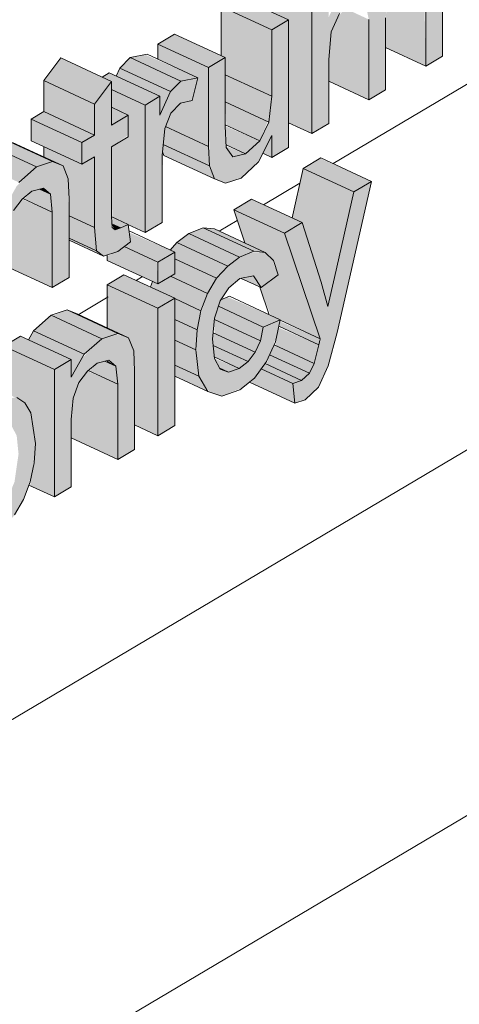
# Model space of a CAD drawing. Header units: centimetres. Extents: x 376 to 4434, y -323 to 48730.
# Tile 28 of 45: x 3746 to 3779, y 47884 to 47957. Entities that reach past the tile are written whole.
import ezdxf

# ---------------------------------------------------------------- set-up
doc = ezdxf.new("R2010")
doc.units = ezdxf.units.CM
doc.layers.add('A-GENM', color=7, linetype='Continuous', lineweight=5)
doc.layers.add('A-WALL-PATT', color=7, linetype='Continuous', lineweight=35)

msp = doc.modelspace()

# ---------------------------------------------------------------- hatches: boundary and pattern name
at = {"layer": 'A-GENM', "true_color": 0x383e42}
for points in [[(3767.622, 47948.669), (3768.87, 47949.409), (3768.87, 47954.161), (3769.068, 47956.205), (3769.727, 47957.612), (3770.597, 47958.452), (3771.163, 47958.659), (3771.544, 47958.497), (3771.833, 47957.115), (3771.833, 47951.166), (3773.08, 47951.906), (3773.08, 47957.225), (3773.202, 47958.52), (3773.675, 47959.729), (3774.12, 47960.381), (3774.795, 47960.943), (3775.508, 47961.115), (3775.927, 47960.704), (3776.043, 47959.434), (3776.043, 47953.664), (3777.291, 47954.404), (3777.291, 47960.863), (3777.148, 47962.182), (3776.719, 47962.912), (3775.927, 47963.044), (3775.088, 47962.72), (3773.859, 47961.525), (3772.885, 47959.55), (3772.198, 47960.516), (3771.544, 47960.512), (3770.948, 47960.264), (3769.627, 47958.851), (3768.87, 47957.28), (3768.87, 47958.831), (3767.622, 47958.091), (3767.622, 47949.568)], [(3776.043, 47953.664), (3775.927, 47959.487), (3774.091, 47960.339), (3773.52, 47959.434), (3773.202, 47958.52), (3773.08, 47957.115), (3773.08, 47955.038), (3775.927, 47953.718)], [(3767.622, 47948.669), (3767.622, 47958.091), (3763.876, 47959.729), (3763.876, 47958.015), (3765.907, 47957.073), (3765.907, 47949.464)], [(3764.659, 47956.333), (3765.907, 47957.073), (3762.161, 47958.81), (3760.913, 47958.07), (3763.876, 47956.696)], [(3764.659, 47951.431), (3764.659, 47956.333), (3760.913, 47958.07), (3760.913, 47954.444), (3761.228, 47954.298), (3761.228, 47953.022), (3764.457, 47951.525)], [(3771.833, 47951.166), (3771.833, 47957.115), (3770.062, 47957.935), (3769.549, 47957.28), (3769.06, 47956.187), (3768.87, 47954.161), (3768.87, 47952.54), (3771.544, 47951.3)], [(3761.234, 47944.999), (3762.408, 47945.375), (3763.769, 47946.758), (3764.659, 47948.53), (3764.659, 47946.911), (3765.907, 47947.651), (3765.907, 47957.073), (3764.659, 47956.333), (3764.659, 47951.431), (3764.457, 47949.524), (3763.682, 47948.062), (3762.727, 47947.168), (3761.797, 47946.966), (3761.294, 47947.832), (3761.228, 47951.431), (3761.228, 47954.298), (3759.981, 47953.558), (3760.054, 47946.281), (3760.426, 47945.321), (3760.913, 47945.126)], [(3759.981, 47953.558), (3761.228, 47954.298), (3757.482, 47956.035), (3756.235, 47955.295), (3757.949, 47954.5)], [(3759.981, 47947.729), (3759.981, 47953.558), (3756.235, 47955.295), (3756.235, 47954.176), (3759.201, 47952.801), (3758.784, 47951.116), (3757.907, 47950.925), (3757.142, 47950.036), (3756.812, 47949.198), (3759.324, 47948.033)], [(3757.949, 47952.553), (3759.201, 47952.801), (3755.303, 47954.508), (3754.203, 47954.29), (3757.169, 47952.914)], [(3751.56, 47950.852), (3752.807, 47952.535), (3749.061, 47954.272), (3747.814, 47952.589), (3751.556, 47950.854)], [(3757.169, 47951.78), (3757.949, 47952.553), (3754.203, 47954.29), (3753.423, 47953.517), (3756.394, 47952.14)], [(3755.303, 47950.783), (3756.394, 47951.43), (3752.648, 47953.167), (3752.12, 47952.854), (3752.807, 47952.52), (3752.807, 47951.94), (3754.055, 47951.361)], [(3756.394, 47950.036), (3757.169, 47951.78), (3753.423, 47953.517), (3753.162, 47952.929), (3756.394, 47951.43), (3756.394, 47950.783)], [(3764.457, 47949.524), (3764.659, 47951.431), (3761.228, 47953.022), (3761.228, 47951.021), (3764.362, 47949.568)], [(3751.56, 47948.563), (3751.556, 47950.854), (3747.814, 47952.589), (3747.814, 47950.299), (3751.556, 47948.564)], [(3752.232, 47939.605), (3753.324, 47939.994), (3754.209, 47940.681), (3754.035, 47941.949), (3753.086, 47941.557), (3752.873, 47941.725), (3752.807, 47943.695), (3752.807, 47947.699), (3754.055, 47948.563), (3754.055, 47950.043), (3752.807, 47949.303), (3752.796, 47952.52), (3751.56, 47950.852), (3751.556, 47948.561), (3750.624, 47948.008), (3750.624, 47946.404), (3751.56, 47946.959), (3751.592, 47941.361), (3751.711, 47939.994)], [(3755.303, 47941.361), (3756.55, 47942.101), (3756.633, 47947.867), (3756.812, 47949.198), (3757.202, 47950.19), (3757.949, 47950.934), (3758.784, 47951.116), (3759.201, 47952.801), (3757.907, 47952.512), (3757.169, 47951.78), (3756.394, 47950.036), (3756.394, 47951.43), (3755.303, 47950.783), (3755.303, 47941.644)], [(3755.303, 47941.361), (3755.303, 47950.783), (3752.807, 47951.94), (3752.807, 47950.621), (3754.055, 47950.043), (3754.055, 47948.439), (3752.807, 47947.699), (3752.873, 47942.506), (3754.211, 47941.867)], [(3763.769, 47948.143), (3764.362, 47949.568), (3761.228, 47951.021), (3761.304, 47949.286), (3762.727, 47948.626)], [(3750.624, 47948.008), (3751.556, 47948.564), (3747.814, 47950.299), (3746.878, 47949.744), (3749.427, 47948.563)], [(3752.807, 47949.303), (3754.055, 47950.043), (3752.807, 47950.621), (3752.807, 47949.568)], [(3750.624, 47946.404), (3750.624, 47948.008), (3746.878, 47949.744), (3746.878, 47948.141), (3750.18, 47946.61)], [(3760.054, 47946.281), (3759.981, 47947.729), (3756.812, 47949.198), (3756.752, 47949.046), (3756.633, 47947.867), (3760.023, 47946.296)], [(3762.727, 47947.168), (3763.769, 47948.143), (3761.228, 47949.224), (3761.304, 47947.828), (3762.236, 47947.396)], [(3764.659, 47946.911), (3764.659, 47948.53), (3763.999, 47947.217), (3764.457, 47947.005)], [(3745.964, 47945.065), (3747.267, 47946.216), (3743.521, 47947.953), (3742.218, 47946.801), (3745.01, 47945.507)], [(3747.267, 47946.216), (3748.441, 47946.611), (3744.695, 47948.345), (3743.521, 47947.953), (3746.878, 47946.396)], [(3760.426, 47945.321), (3759.981, 47946.315), (3756.633, 47947.867), (3756.577, 47947.321), (3756.752, 47947.024), (3760.054, 47945.493)], [(3751.56, 47941.725), (3751.556, 47946.957), (3750.624, 47946.404), (3747.814, 47947.707), (3747.814, 47946.95), (3749.249, 47946.285), (3749.623, 47945.327), (3749.689, 47942.592), (3751.556, 47941.726)], [(3761.797, 47946.966), (3762.727, 47947.168), (3761.299, 47947.729), (3761.304, 47947.633), (3761.648, 47947.168)], [(3743.763, 47934.515), (3745.01, 47935.255), (3745.01, 47940.254), (3745.152, 47941.817), (3745.579, 47942.982), (3746.26, 47943.871), (3746.933, 47944.415), (3747.841, 47944.596), (3748.297, 47944.193), (3748.441, 47942.86), (3748.441, 47937.29), (3749.689, 47938.03), (3749.623, 47945.327), (3749.249, 47946.285), (3748.441, 47946.609), (3747.267, 47946.216), (3745.821, 47944.809), (3745.01, 47943.362), (3745.01, 47944.677), (3743.763, 47943.937), (3743.763, 47939.407)], [(3770.741, 47944.362), (3772.047, 47945.137), (3768.246, 47946.841), (3766.995, 47946.099), (3769.296, 47945.032)], [(3769.296, 47938.03), (3770.741, 47944.362), (3766.995, 47946.099), (3766.16, 47942.438), (3766.911, 47942.09), (3768.02, 47938.622), (3769.068, 47938.136)], [(3766.375, 47928.742), (3767.137, 47928.994), (3768.148, 47930.015), (3768.833, 47931.491), (3769.496, 47933.976), (3772.047, 47945.137), (3770.741, 47944.362), (3768.806, 47935.891), (3767.769, 47939.407), (3766.911, 47942.09), (3765.595, 47941.31), (3768.246, 47933.495), (3767.718, 47931.491), (3767.444, 47930.956), (3766.852, 47930.428), (3766.219, 47930.193), (3766.32, 47929.245)], [(3748.441, 47942.86), (3748.297, 47944.193), (3747.497, 47944.564), (3746.933, 47944.415), (3746.362, 47943.824), (3747.842, 47943.137)], [(3748.297, 47944.193), (3747.789, 47944.642), (3747.497, 47944.564), (3747.814, 47944.418)], [(3748.441, 47937.29), (3748.441, 47942.86), (3746.202, 47943.824), (3745.534, 47942.86), (3745.152, 47941.817), (3745.01, 47939.407), (3745.01, 47938.881)], [(3765.595, 47941.31), (3766.911, 47942.09), (3763.165, 47943.827), (3761.849, 47943.046), (3765.55, 47941.331)], [(3768.246, 47933.495), (3765.595, 47941.31), (3761.849, 47943.046), (3762.684, 47940.584), (3764.183, 47939.89), (3764.787, 47939.301), (3765.127, 47938.226), (3763.836, 47937.189), (3764.59, 47935.231), (3768.148, 47933.54)], [(3751.711, 47939.994), (3751.556, 47941.726), (3749.689, 47942.592), (3749.689, 47940.932), (3751.556, 47940.066)], [(3753.512, 47941.702), (3754.055, 47941.958), (3752.807, 47942.512), (3752.873, 47941.998), (3753.086, 47941.899)], [(3756.238, 47939.167), (3757.486, 47939.907), (3754.127, 47941.361), (3754.211, 47940.666), (3753.753, 47940.319), (3756.162, 47939.203)], [(3761.404, 47938.881), (3762.236, 47939.57), (3758.54, 47941.284), (3757.657, 47940.618), (3760.589, 47939.259)], [(3762.286, 47939.547), (3763.34, 47939.977), (3759.594, 47941.714), (3758.54, 47941.284), (3762.236, 47939.57)], [(3764.183, 47939.89), (3760.437, 47941.626), (3759.594, 47941.714), (3763.34, 47939.977)], [(3752.232, 47939.605), (3751.556, 47940.066), (3749.689, 47940.932), (3749.689, 47940.785), (3751.711, 47939.847)], [(3760.589, 47937.971), (3761.404, 47938.881), (3757.657, 47940.618), (3757.158, 47940.059), (3757.486, 47939.907), (3757.491, 47939.407), (3759.908, 47938.286)], [(3756.238, 47937.564), (3756.162, 47939.203), (3753.753, 47940.319), (3753.086, 47939.894), (3752.492, 47939.605), (3752.492, 47939.3), (3755.845, 47937.746)], [(3760.976, 47929.262), (3762.473, 47929.87), (3763.437, 47930.674), (3764.439, 47932.165), (3765.023, 47933.689), (3765.236, 47934.89), (3764.026, 47934.326), (3763.698, 47933.08), (3763.157, 47932.141), (3762.834, 47931.762), (3762.236, 47931.305), (3761.466, 47931.038), (3760.787, 47931.353), (3760.417, 47932.169), (3760.335, 47933.941), (3760.589, 47935.506), (3761.078, 47936.647), (3761.504, 47937.285), (3762.402, 47937.97), (3763.34, 47938.085), (3763.879, 47937.285), (3765.127, 47938.226), (3764.679, 47939.407), (3764.183, 47939.89), (3763.126, 47939.89), (3762.099, 47939.407), (3761.12, 47938.564), (3760.589, 47937.971), (3759.908, 47936.854), (3759.317, 47935.029), (3759.096, 47933.463), (3759.117, 47932.054), (3759.268, 47930.73), (3760.076, 47929.548)], [(3759.908, 47936.854), (3760.589, 47937.971), (3757.486, 47939.407), (3757.372, 47938.236), (3757.176, 47938.12), (3759.427, 47937.077)], [(3768.806, 47935.891), (3769.296, 47938.03), (3768.02, 47938.622), (3768.317, 47937.693)], [(3756.238, 47935.759), (3757.486, 47936.499), (3753.74, 47938.236), (3752.492, 47937.496), (3755.68, 47936.018)], [(3759.427, 47935.569), (3759.908, 47936.854), (3757.176, 47938.12), (3756.238, 47937.564), (3755.845, 47937.746), (3755.69, 47937.332), (3759.268, 47935.643)], [(3763.879, 47937.285), (3763.301, 47938.143), (3762.447, 47937.949), (3763.789, 47937.327)], [(3756.238, 47926.337), (3756.238, 47935.759), (3752.492, 47937.496), (3752.492, 47934.312), (3754.083, 47933.574), (3754.457, 47932.617), (3754.523, 47929.245), (3754.523, 47927.133), (3755.405, 47926.724)], [(3759.141, 47934.163), (3759.427, 47935.569), (3757.486, 47936.469), (3757.486, 47934.93), (3758.788, 47934.326)], [(3764.035, 47934.371), (3765.283, 47934.91), (3761.404, 47936.589), (3760.849, 47936.299), (3760.721, 47935.907), (3762.236, 47935.205)], [(3752.101, 47933.506), (3753.275, 47933.901), (3749.529, 47935.634), (3748.441, 47935.202), (3750.798, 47934.109)], [(3763.822, 47933.355), (3764.035, 47934.371), (3760.721, 47935.907), (3760.432, 47934.927), (3763.522, 47933.495)], [(3750.798, 47932.354), (3752.101, 47933.506), (3748.355, 47935.242), (3747.052, 47934.091), (3749.844, 47932.796)], [(3759.045, 47932.679), (3759.141, 47934.163), (3757.486, 47934.93), (3757.486, 47933.402)], [(3763.437, 47932.503), (3763.822, 47933.355), (3760.423, 47934.931), (3760.432, 47933.896), (3762.908, 47932.748)], [(3768.148, 47933.048), (3768.148, 47933.54), (3765.256, 47934.785), (3765.283, 47934.377), (3767.807, 47933.207)], [(3749.844, 47930.651), (3750.798, 47932.354), (3747.052, 47934.091), (3746.683, 47933.432), (3749.844, 47931.886), (3749.844, 47931.227)], [(3767.807, 47931.665), (3768.148, 47933.048), (3765.158, 47934.326), (3764.935, 47932.997), (3767.444, 47931.834)], [(3748.597, 47931.227), (3749.844, 47931.967), (3746.098, 47933.703), (3744.851, 47932.963), (3748.573, 47931.238)], [(3748.597, 47921.804), (3749.844, 47922.544), (3749.844, 47927.544), (3750.038, 47929.245), (3750.413, 47930.271), (3751.095, 47931.16), (3751.767, 47931.704), (3752.675, 47931.886), (3753.131, 47931.483), (3753.275, 47929.245), (3753.275, 47924.58), (3754.523, 47925.32), (3754.457, 47932.617), (3754.083, 47933.574), (3753.131, 47933.85), (3752.101, 47933.506), (3750.655, 47932.098), (3749.844, 47930.651), (3749.844, 47931.967), (3748.597, 47931.227), (3748.597, 47929.245)], [(3759.268, 47930.73), (3759.045, 47932.679), (3757.486, 47933.402), (3757.486, 47931.556)], [(3762.908, 47931.82), (3763.437, 47932.503), (3760.335, 47933.941), (3760.336, 47933.012), (3762.669, 47931.93)], [(3748.597, 47921.804), (3748.573, 47931.238), (3744.851, 47932.963), (3744.851, 47929.6), (3746.413, 47928.764), (3746.845, 47928.02), (3747.193, 47925.755), (3747.061, 47924.165), (3746.8, 47922.638), (3748.573, 47921.815)], [(3762.262, 47931.314), (3762.908, 47931.82), (3760.338, 47932.993), (3760.429, 47932.163), (3762.236, 47931.325)], [(3767.444, 47930.956), (3767.807, 47931.665), (3764.831, 47933.045), (3764.507, 47932.318), (3766.852, 47931.231)], [(3753.275, 47930.149), (3753.131, 47931.483), (3752.331, 47931.854), (3751.767, 47931.704), (3751.196, 47931.113), (3753.131, 47930.216)], [(3753.131, 47931.483), (3752.492, 47931.897), (3752.492, 47931.779), (3752.623, 47931.718)], [(3761.466, 47931.038), (3762.236, 47931.325), (3760.429, 47932.04), (3760.872, 47931.314), (3760.995, 47931.257)], [(3766.852, 47930.428), (3767.444, 47930.956), (3764.507, 47932.318), (3764.281, 47931.62), (3766.375, 47930.65)], [(3753.275, 47924.58), (3753.275, 47930.149), (3751.036, 47931.113), (3750.369, 47930.149), (3749.987, 47929.106), (3749.844, 47927.544), (3749.844, 47926.17), (3752.492, 47924.943)], [(3759.938, 47929.592), (3759.268, 47930.73), (3757.486, 47931.556), (3757.486, 47930.73), (3759.268, 47929.903)], [(3766.375, 47928.742), (3766.219, 47930.193), (3763.884, 47931.276), (3763.384, 47930.601), (3763.122, 47930.249), (3765.288, 47929.245)], [(3766.219, 47930.193), (3766.852, 47930.428), (3764.173, 47931.665), (3763.884, 47931.276), (3765.712, 47930.428)]]:
    msp.add_hatch(color=250, dxfattribs=at).paths.add_polyline_path(points)
h = msp.add_hatch(color=250, dxfattribs=at)
h.paths.add_polyline_path([(3752.873, 47941.998), (3752.849, 47942.009), (3752.873, 47941.725)])
h.paths.add_polyline_path([(3753.086, 47941.557), (3753.512, 47941.702), (3752.873, 47941.998), (3752.975, 47941.644)])
h = msp.add_hatch(color=250, dxfattribs=at)
h.paths.add_polyline_path([(3756.238, 47926.337), (3757.486, 47927.077), (3757.457, 47936.482), (3756.238, 47935.759), (3756.238, 47927.077)])
h.paths.add_polyline_path([(3756.238, 47937.564), (3757.486, 47938.304), (3757.486, 47939.907), (3756.238, 47939.167), (3756.238, 47938.236)])
h = msp.add_hatch(color=250, dxfattribs=at)
h.paths.add_polyline_path([(3740.956, 47913.663), (3742.203, 47914.403), (3742.203, 47919.265), (3742.994, 47918.692), (3744.284, 47919.084), (3744.888, 47919.558), (3745.657, 47920.476), (3746.387, 47921.804), (3746.903, 47923.412), (3747.141, 47924.987), (3747.193, 47925.755), (3746.814, 47928.073), (3746.413, 47928.764), (3745.81, 47929.155), (3744.851, 47929.091), (3744.104, 47928.713), (3743.03, 47927.625), (3742.203, 47925.861), (3742.203, 47927.434), (3740.956, 47926.694), (3740.956, 47919.084)])
h.paths.add_polyline_path([(3743.34, 47920.287), (3742.716, 47920.576), (3742.336, 47921.308), (3742.225, 47922.883), (3742.347, 47924.188), (3742.996, 47925.861), (3743.621, 47926.723), (3744.231, 47927.196), (3744.851, 47927.352), (3745.403, 47927.114), (3745.81, 47926.336), (3745.946, 47924.987), (3745.648, 47922.923), (3745.19, 47921.804), (3744.777, 47921.146), (3744.053, 47920.512)])
at = {"layer": 'A-WALL-PATT', "lineweight": 5}
h = msp.add_hatch(dxfattribs=at)
h.set_pattern_fill('FP_19', color=256, style=0, pattern_type=2)
h.set_pattern_definition([(30.677, (-7494.12, 52078.595), (-0.0007, 27.033836), [])])
h.paths.add_polyline_path([(3610.489, 47677.589), (3626.723, 47687.219), (3626.814, 47876.822), (3627.417, 47877.8), (3628.492, 47878.626), (3648.674, 47892.234), (3648.674, 47908.723), (3628.932, 47897.012), (3610.489, 47917.66), (3610.489, 47685.375)])
h.paths.add_polyline_path([(3636.704, 47693.14), (3839.559, 47813.474), (3839.559, 48021.956), (3658.655, 47914.644), (3658.564, 47887.494), (3657.961, 47886.517), (3656.647, 47885.53), (3636.704, 47872.016), (3636.704, 47705.698)])
h.paths.add_polyline_path([(3671.631, 47891.727), (3667.885, 47893.463), (3665.164, 47904.679), (3666.45, 47905.442), (3670.156, 47903.842), (3671.016, 47908.151), (3672.871, 47909.251), (3676.617, 47907.514), (3676.694, 47907.514), (3677.444, 47911.964), (3678.731, 47912.727), (3679.822, 47912.221), (3679.822, 47913.375), (3681.07, 47914.115), (3684.477, 47912.535), (3684.816, 47912.864), (3685.951, 47913.802), (3687.306, 47914.28), (3688.69, 47913.802), (3690.583, 47912.925), (3690.696, 47916.417), (3691.83, 47917.09), (3693.555, 47916.417), (3693.579, 47916.765), (3690.583, 47918.154), (3690.583, 47919.758), (3691.83, 47920.498), (3695.145, 47919.084), (3696.092, 47919.818), (3697.61, 47920.404), (3699.235, 47919.818), (3700.719, 47919.13), (3700.753, 47925.791), (3701.966, 47926.511), (3705.191, 47925.015), (3706.489, 47925.785), (3707.736, 47925.207), (3707.85, 47926.593), (3708.984, 47927.265), (3710.922, 47926.367), (3711.072, 47926.783), (3707.736, 47928.329), (3707.736, 47929.933), (3708.984, 47930.673), (3712.391, 47929.094), (3712.73, 47929.422), (3713.864, 47930.361), (3715.219, 47930.838), (3716.604, 47930.361), (3720.048, 47928.764), (3720.787, 47927.372), (3720.956, 47925.196), (3719.438, 47924.296), (3720.956, 47923.592), (3720.376, 47921.889), (3719.733, 47920.75), (3718.862, 47919.728), (3717.681, 47918.843), (3716.099, 47918.322), (3714.961, 47918.637), (3712.73, 47919.671), (3712.73, 47916.106), (3711.482, 47915.366), (3709.131, 47916.457), (3710.391, 47914.719), (3708.934, 47913.854), (3705.712, 47915.348), (3705.712, 47911.944), (3704.465, 47911.204), (3702.805, 47911.973), (3702.522, 47911.168), (3701.4, 47909.513), (3700.111, 47908.42), (3698.805, 47907.865), (3697.935, 47907.887), (3695.576, 47908.923), (3695.488, 47903.902), (3695.223, 47902.799), (3694.626, 47901.78), (3693.593, 47900.973), (3692.757, 47900.644), (3689.464, 47902.17), (3688.185, 47901.764), (3687.09, 47902.059), (3684.816, 47903.113), (3684.816, 47899.548), (3683.568, 47898.808), (3680.452, 47900.253), (3679.753, 47896.544), (3678.42, 47895.754), (3674.674, 47897.49), (3674.344, 47898.658), (3673.137, 47892.62), (3671.775, 47891.812)])
h.paths.add_polyline_path([(3717.688, 47903.469), (3713.942, 47905.206), (3711.713, 47913.306), (3713.009, 47914.075), (3715.493, 47912.923), (3715.967, 47915.829), (3717.454, 47916.711), (3719.813, 47915.617), (3720.392, 47918.454), (3721.693, 47919.226), (3725.439, 47917.489), (3723.193, 47906.735), (3721.684, 47905.84), (3719.591, 47906.81), (3719.214, 47904.374), (3718.02, 47903.666)])
h.paths.add_polyline_path([(3683.008, 47909.808), (3683.159, 47910.224), (3682.399, 47910.576), (3682.315, 47910.13), (3682.715, 47909.944)])
h.paths.add_polyline_path([(3730.352, 47910.981), (3726.606, 47912.718), (3726.606, 47925.548), (3727.337, 47925.982), (3723.248, 47927.978), (3722.54, 47929.245), (3722.214, 47930.43), (3722.083, 47932.126), (3722.231, 47934.084), (3722.674, 47935.963), (3723.389, 47937.696), (3724.354, 47939.219), (3725.498, 47940.477), (3727.136, 47941.571), (3728.12, 47941.975), (3729.25, 47941.897), (3732.875, 47940.329), (3733.986, 47941.97), (3735.385, 47943.127), (3736.74, 47943.604), (3738.124, 47943.127), (3740.017, 47942.249), (3740.017, 47945.674), (3741.264, 47946.414), (3741.849, 47946.143), (3742.218, 47946.801), (3743.763, 47948.034), (3744.699, 47948.346), (3747.267, 47947.204), (3747.814, 47946.95), (3747.814, 47947.707), (3746.878, 47948.141), (3746.878, 47949.744), (3747.814, 47950.299), (3747.814, 47952.589), (3749.061, 47954.272), (3752.12, 47952.854), (3752.648, 47953.167), (3753.162, 47952.929), (3753.423, 47953.517), (3754.203, 47954.29), (3755.455, 47954.538), (3756.235, 47954.29), (3756.235, 47955.295), (3757.482, 47956.035), (3760.913, 47954.444), (3760.913, 47958.07), (3762.236, 47958.775), (3763.876, 47958.091), (3763.876, 47959.828), (3765.124, 47960.568), (3765.735, 47960.284), (3765.981, 47960.796), (3767.202, 47962.001), (3767.896, 47962.29), (3768.452, 47962.252), (3769.399, 47961.813), (3770.113, 47963.262), (3771.342, 47964.457), (3772.297, 47964.815), (3773.388, 47964.457), (3776.719, 47962.912), (3777.148, 47962.182), (3777.291, 47960.072), (3777.291, 47954.404), (3776.043, 47953.664), (3773.08, 47955.038), (3773.08, 47951.906), (3771.833, 47951.166), (3768.87, 47952.54), (3768.87, 47949.409), (3767.622, 47948.669), (3765.907, 47949.464), (3765.907, 47947.651), (3764.659, 47946.911), (3763.999, 47947.217), (3763.682, 47946.586), (3762.236, 47945.32), (3761.234, 47944.999), (3758.981, 47945.99), (3756.679, 47947.057), (3756.577, 47947.321), (3756.55, 47946.281), (3756.55, 47942.101), (3755.303, 47941.361), (3754.057, 47941.938), (3754.211, 47941.426), (3757.158, 47940.059), (3757.657, 47940.618), (3758.54, 47941.284), (3759.594, 47941.714), (3760.437, 47941.626), (3762.684, 47940.584), (3761.849, 47943.046), (3763.165, 47943.827), (3766.16, 47942.438), (3766.995, 47946.099), (3768.301, 47946.874), (3772.047, 47945.137), (3768.833, 47931.491), (3768.109, 47929.931), (3767.137, 47928.994), (3766.375, 47928.742), (3763.01, 47930.302), (3762.236, 47929.711), (3760.976, 47929.262), (3759.268, 47929.903), (3757.486, 47930.729), (3757.486, 47927.077), (3756.238, 47926.337), (3754.523, 47927.133), (3754.523, 47925.32), (3753.275, 47924.58), (3749.844, 47926.17), (3749.844, 47922.544), (3748.573, 47921.815), (3746.71, 47922.679), (3746.045, 47921.146), (3745.389, 47920.156), (3744.777, 47919.47), (3744.053, 47918.918), (3742.994, 47918.692), (3742.203, 47919.059), (3742.203, 47914.403), (3740.956, 47913.663), (3737.21, 47915.421), (3737.21, 47915.712), (3736.589, 47916), (3736.589, 47914.681), (3731.599, 47911.721)])
h.paths.add_polyline_path([(3695.838, 47911.618), (3696.382, 47911.771), (3697.29, 47912.58), (3695.576, 47913.309), (3695.576, 47911.739)])
h.paths.add_polyline_path([(3700.719, 47915.366), (3700.719, 47916.625), (3700.526, 47916.715), (3699.838, 47916.453), (3699.321, 47916.014), (3700.072, 47915.666)])
h.paths.add_polyline_path([(3731.599, 47917.284), (3732.843, 47918.022), (3734.091, 47917.444), (3734.205, 47926.648), (3735.338, 47927.32), (3737.21, 47926.58), (3737.21, 47926.939), (3734.091, 47928.385), (3734.091, 47929.988), (3735.338, 47930.728), (3739.11, 47928.992), (3739.32, 47929.439), (3740.484, 47930.574), (3741.328, 47930.919), (3742.066, 47930.891), (3744.851, 47929.6), (3744.851, 47932.963), (3746.098, 47933.703), (3746.683, 47933.432), (3747.052, 47934.091), (3748.597, 47935.323), (3749.533, 47935.636), (3752.101, 47934.493), (3752.492, 47934.312), (3752.606, 47937.564), (3753.74, 47938.236), (3755.69, 47937.332), (3755.845, 47937.746), (3752.492, 47939.407), (3752.492, 47939.693), (3752.232, 47939.605), (3749.689, 47940.785), (3749.689, 47938.03), (3748.441, 47937.29), (3745.01, 47938.881), (3745.01, 47935.255), (3743.763, 47934.515), (3742.143, 47935.266), (3741.821, 47934.515), (3741.253, 47933.516), (3740.382, 47932.493), (3739.084, 47931.565), (3737.619, 47931.088), (3736.611, 47931.343), (3734.35, 47932.391), (3733.86, 47930.728), (3733.083, 47929.093), (3731.599, 47927.32), (3730.154, 47926.288), (3729.051, 47925.733), (3731.599, 47924.551), (3731.599, 47918.022)])
h.paths.add_polyline_path([(3707.736, 47918.38), (3707.736, 47919.451), (3707.403, 47918.839), (3707.584, 47918.589)])
h.paths.add_polyline_path([(3727.143, 47930.122), (3727.642, 47930.513), (3728.51, 47931.625), (3729.244, 47933.318), (3729.568, 47934.615), (3730.816, 47934.941), (3732.127, 47934.338), (3731.908, 47936.074), (3732.068, 47937.567), (3730.756, 47938.175), (3730.356, 47937.974), (3729.165, 47936.987), (3728.363, 47935.959), (3727.642, 47934.442), (3727.395, 47933.705), (3727.077, 47931.132), (3727.136, 47930.242)])
h.paths.add_polyline_path([(3764.483, 47935.281), (3763.789, 47937.327), (3762.286, 47937.941), (3761.404, 47937.142), (3760.896, 47936.37), (3761.537, 47936.647), (3764.061, 47935.477)])
h.paths.add_polyline_path([(3783.216, 47957.919), (3779.47, 47959.729), (3779.47, 47972.486), (3780.718, 47973.226), (3783.467, 47971.952), (3785.835, 47976.262), (3787.579, 47977.297), (3791.326, 47975.56), (3790.844, 47974.682), (3793.193, 47973.593), (3793.193, 47977.219), (3794.441, 47977.959), (3796.156, 47977.219), (3796.156, 47982.384), (3797.404, 47983.124), (3799.431, 47982.185), (3799.431, 47983.209), (3800.679, 47984.892), (3803.738, 47983.474), (3804.425, 47983.878), (3807.852, 47982.289), (3807.852, 47985.914), (3809.1, 47986.654), (3810.815, 47985.935), (3810.815, 47987.672), (3811.907, 47988.319), (3812.42, 47988.081), (3812.682, 47988.67), (3813.461, 47989.442), (3814.814, 47989.69), (3814.714, 47989.985), (3816.029, 47990.765), (3819.025, 47989.377), (3819.86, 47993.037), (3821.166, 47993.812), (3824.912, 47992.075), (3821.698, 47978.429), (3820.974, 47976.869), (3820.002, 47975.932), (3819.239, 47975.68), (3815.809, 47977.253), (3814.561, 47976.513), (3812.846, 47977.308), (3812.846, 47975.496), (3811.598, 47974.755), (3810.938, 47975.061), (3810.621, 47974.43), (3809.347, 47973.219), (3808.174, 47972.843), (3805.672, 47973.95), (3804.425, 47974.528), (3804.491, 47973.126), (3805.672, 47972.578), (3805.828, 47971.286), (3804.704, 47970.514), (3803.85, 47970.225), (3801.15, 47971.476), (3801.15, 47968.558), (3799.902, 47967.817), (3798.187, 47968.613), (3798.187, 47966.8), (3796.939, 47966.06), (3796.279, 47966.366), (3795.962, 47965.735), (3794.688, 47964.524), (3793.515, 47964.147), (3791.11, 47965.209), (3788.96, 47966.206), (3788.588, 47967.167), (3788.515, 47970.442), (3787.03, 47967.737), (3791.481, 47962.822), (3789.956, 47961.917), (3786.145, 47963.726), (3785.324, 47964.634), (3784.464, 47963.07), (3784.464, 47958.659)])
h.paths.add_polyline_path([(3815.809, 47979.043), (3815.971, 47979.103), (3816.563, 47979.631), (3816.949, 47980.433), (3817.365, 47982.17), (3816.368, 47985.107), (3816.011, 47984.199), (3815.809, 47982.205), (3815.809, 47979.103)])

# ---------------------------------------------------------------- linework, layer by layer
at = {"layer": 'A-GENM'}
for p, q in [((3777.291, 47954.404), (3777.291, 47960.863)), ((3762.161, 47958.81), (3765.907, 47957.073)), ((3776.043, 47959.434), (3776.043, 47953.664)), ((3760.913, 47954.444), (3760.913, 47958.07)), ((3760.913, 47958.07), (3764.659, 47956.333)), ((3767.622, 47958.091), (3767.622, 47948.669)), ((3769.06, 47956.187), (3769.674, 47957.56)), ((3765.907, 47957.073), (3764.659, 47956.333)), ((3765.907, 47947.651), (3765.907, 47957.073)), ((3771.833, 47957.115), (3771.833, 47951.166)), ((3773.08, 47951.906), (3773.08, 47957.225)), ((3756.235, 47955.295), (3757.482, 47956.035)), ((3757.482, 47956.035), (3761.228, 47954.298)), ((3764.659, 47956.333), (3764.659, 47951.431)), ((3768.87, 47954.161), (3769.06, 47956.187)), ((3756.235, 47954.176), (3756.235, 47955.295)), ((3756.235, 47955.295), (3759.981, 47953.558)), ((3754.203, 47954.29), (3755.455, 47954.538)), ((3755.455, 47954.538), (3759.201, 47952.801)), ((3773.08, 47955.038), (3776.043, 47953.664)), ((3776.043, 47953.664), (3777.291, 47954.404)), ((3747.814, 47952.589), (3749.061, 47954.272)), ((3749.061, 47954.272), (3752.807, 47952.535)), ((3753.423, 47953.517), (3754.203, 47954.29)), ((3754.203, 47954.29), (3757.949, 47952.553)), ((3761.228, 47954.298), (3759.981, 47953.558)), ((3761.228, 47949.224), (3761.228, 47954.298)), ((3768.87, 47949.409), (3768.87, 47954.161)), ((3752.12, 47952.854), (3752.648, 47953.167)), ((3752.648, 47953.167), (3756.394, 47951.43)), ((3753.162, 47952.929), (3753.423, 47953.517)), ((3753.423, 47953.517), (3757.169, 47951.78)), ((3759.981, 47953.558), (3759.981, 47947.729)), ((3761.228, 47953.022), (3764.659, 47951.431)), ((3747.814, 47950.299), (3747.814, 47952.589)), ((3747.814, 47952.589), (3751.56, 47950.852)), ((3752.807, 47952.535), (3751.56, 47950.852)), ((3752.807, 47949.303), (3752.807, 47952.535)), ((3757.949, 47952.553), (3757.169, 47951.78)), ((3759.201, 47952.801), (3757.949, 47952.553)), ((3758.784, 47951.116), (3759.201, 47952.801)), ((3768.87, 47952.54), (3771.833, 47951.166)), ((3752.807, 47951.94), (3755.303, 47950.783)), ((3756.394, 47951.43), (3755.303, 47950.783)), ((3757.169, 47951.78), (3756.394, 47950.036)), ((3756.394, 47950.036), (3756.394, 47951.43)), ((3764.659, 47951.431), (3764.457, 47949.524)), ((3771.833, 47951.166), (3773.08, 47951.906)), ((3751.56, 47950.852), (3751.56, 47948.563)), ((3755.303, 47950.783), (3755.303, 47941.361)), ((3757.202, 47950.19), (3757.907, 47950.925)), ((3757.907, 47950.925), (3758.784, 47951.116)), ((3761.228, 47951.021), (3764.457, 47949.524)), ((3746.878, 47949.744), (3747.814, 47950.299)), ((3747.814, 47950.299), (3751.56, 47948.563)), ((3752.807, 47950.621), (3754.055, 47950.043)), ((3754.055, 47950.043), (3752.807, 47949.303)), ((3754.055, 47948.439), (3754.055, 47950.043)), ((3756.752, 47949.046), (3757.202, 47950.19)), ((3746.878, 47948.141), (3746.878, 47949.744)), ((3746.878, 47949.744), (3750.624, 47948.008)), ((3761.228, 47949.321), (3763.769, 47948.143)), ((3764.457, 47949.524), (3763.769, 47948.143)), ((3767.622, 47948.669), (3765.907, 47949.464)), ((3767.622, 47948.669), (3768.87, 47949.409)), ((3751.56, 47948.563), (3750.624, 47948.008)), ((3756.55, 47947.053), (3756.752, 47949.046)), ((3756.812, 47949.198), (3759.981, 47947.729)), ((3761.304, 47947.633), (3761.228, 47949.224)), ((3763.682, 47946.586), (3764.659, 47948.53)), ((3764.659, 47948.53), (3764.659, 47946.911)), ((3747.267, 47946.216), (3743.521, 47947.953)), ((3744.699, 47948.346), (3748.445, 47946.61)), ((3745.503, 47948.022), (3749.249, 47946.285)), ((3746.878, 47948.141), (3750.624, 47946.404)), ((3750.624, 47948.008), (3750.624, 47946.404)), ((3752.807, 47947.699), (3754.055, 47948.439)), ((3756.633, 47947.867), (3760.054, 47946.281)), ((3761.294, 47947.832), (3762.727, 47947.168)), ((3763.769, 47948.143), (3762.727, 47947.168)), ((3747.814, 47946.95), (3747.814, 47947.707)), ((3752.807, 47942.512), (3752.807, 47947.699)), ((3756.679, 47947.057), (3756.577, 47947.321)), ((3759.981, 47947.729), (3760.054, 47946.281)), ((3761.797, 47946.966), (3761.304, 47947.633)), ((3762.727, 47947.168), (3761.797, 47946.966)), ((3764.659, 47946.911), (3763.999, 47947.217)), ((3764.659, 47946.911), (3765.907, 47947.651)), ((3748.445, 47946.61), (3747.267, 47946.216)), ((3749.249, 47946.285), (3748.445, 47946.61)), ((3750.624, 47946.404), (3751.56, 47946.959)), ((3751.56, 47946.959), (3751.56, 47941.725)), ((3756.55, 47942.101), (3756.55, 47947.053)), ((3756.679, 47947.057), (3760.426, 47945.321)), ((3762.408, 47945.375), (3763.682, 47946.586)), ((3766.995, 47946.099), (3768.301, 47946.874)), ((3768.301, 47946.874), (3772.047, 47945.137)), ((3747.267, 47946.216), (3745.964, 47945.065)), ((3749.623, 47945.327), (3749.249, 47946.285)), ((3760.054, 47946.281), (3760.426, 47945.321)), ((3766.16, 47942.438), (3766.995, 47946.099)), ((3766.995, 47946.099), (3770.741, 47944.362)), ((3749.689, 47943.816), (3749.623, 47945.327)), ((3760.426, 47945.321), (3761.234, 47944.999)), ((3761.234, 47944.999), (3762.408, 47945.375)), ((3769.496, 47933.976), (3772.047, 47945.137)), ((3772.047, 47945.137), (3770.741, 47944.362)), ((3746.202, 47943.824), (3746.933, 47944.415)), ((3746.933, 47944.415), (3747.789, 47944.642)), ((3747.497, 47944.564), (3748.297, 47944.193)), ((3747.789, 47944.642), (3748.297, 47944.193)), ((3748.297, 47944.193), (3748.441, 47942.86)), ((3770.741, 47944.362), (3769.296, 47938.03)), ((3745.579, 47942.982), (3746.202, 47943.824)), ((3746.26, 47943.871), (3748.441, 47942.86)), ((3749.689, 47938.03), (3749.689, 47943.816)), ((3761.849, 47943.046), (3763.165, 47943.827)), ((3763.165, 47943.827), (3766.911, 47942.09)), ((3748.441, 47942.86), (3748.441, 47937.29)), ((3762.684, 47940.584), (3761.849, 47943.046)), ((3761.849, 47943.046), (3765.595, 47941.31)), ((3749.689, 47942.592), (3751.56, 47941.725)), ((3754.055, 47941.958), (3752.799, 47942.54)), ((3752.873, 47941.724), (3752.807, 47942.512)), ((3752.849, 47942.009), (3753.512, 47941.702)), ((3755.303, 47941.361), (3756.55, 47942.101)), ((3766.911, 47942.09), (3765.595, 47941.31)), ((3768.317, 47937.693), (3766.911, 47942.09)), ((3751.56, 47941.725), (3751.711, 47939.994)), ((3753.086, 47941.557), (3752.873, 47941.724)), ((3753.512, 47941.702), (3753.086, 47941.557)), ((3754.055, 47941.958), (3753.512, 47941.702)), ((3755.303, 47941.361), (3754.035, 47941.949)), ((3754.211, 47940.666), (3754.055, 47941.958)), ((3754.114, 47941.471), (3757.486, 47939.907)), ((3757.657, 47940.618), (3758.54, 47941.284)), ((3758.54, 47941.284), (3759.594, 47941.714)), ((3758.54, 47941.284), (3762.286, 47939.547)), ((3759.594, 47941.714), (3760.437, 47941.626)), ((3759.594, 47941.714), (3763.34, 47939.977)), ((3760.437, 47941.626), (3764.183, 47939.89)), ((3765.595, 47941.31), (3768.246, 47933.495)), ((3749.689, 47940.932), (3751.711, 47939.994)), ((3749.689, 47940.785), (3752.232, 47939.605)), ((3753.278, 47939.959), (3754.211, 47940.666)), ((3757.158, 47940.059), (3757.657, 47940.618)), ((3757.657, 47940.618), (3761.404, 47938.881)), ((3751.711, 47939.994), (3752.232, 47939.605)), ((3752.232, 47939.605), (3753.278, 47939.959)), ((3753.753, 47940.319), (3756.238, 47939.167)), ((3757.486, 47939.907), (3756.238, 47939.167)), ((3757.486, 47938.304), (3757.486, 47939.907)), ((3763.34, 47939.977), (3762.286, 47939.547)), ((3764.183, 47939.89), (3763.34, 47939.977)), ((3764.787, 47939.301), (3764.183, 47939.89)), ((3752.492, 47939.3), (3752.492, 47939.693)), ((3756.238, 47937.564), (3752.492, 47939.3)), ((3756.238, 47939.167), (3756.238, 47937.564)), ((3757.491, 47939.407), (3760.589, 47937.971)), ((3762.286, 47939.547), (3761.404, 47938.881)), ((3765.127, 47938.226), (3764.787, 47939.301)), ((3745.01, 47938.881), (3748.441, 47937.29)), ((3761.404, 47938.881), (3760.589, 47937.971)), ((3748.441, 47937.29), (3749.689, 47938.03)), ((3752.492, 47937.496), (3753.74, 47938.236)), ((3753.74, 47938.236), (3757.486, 47936.499)), ((3755.69, 47937.332), (3755.845, 47937.746)), ((3756.238, 47937.564), (3757.486, 47938.304)), ((3757.176, 47938.12), (3759.908, 47936.854)), ((3760.589, 47937.971), (3759.908, 47936.854)), ((3761.489, 47937.273), (3762.296, 47937.949)), ((3762.296, 47937.949), (3763.301, 47938.143)), ((3762.402, 47937.97), (3763.879, 47937.285)), ((3763.301, 47938.143), (3763.879, 47937.285)), ((3763.879, 47937.285), (3765.127, 47938.226)), ((3768.806, 47935.891), (3768.317, 47937.693)), ((3769.296, 47938.03), (3768.806, 47935.891)), ((3752.492, 47934.312), (3752.492, 47937.496)), ((3752.492, 47937.496), (3756.238, 47935.759)), ((3760.849, 47936.299), (3761.489, 47937.273)), ((3764.483, 47935.281), (3763.789, 47937.327)), ((3757.486, 47936.499), (3756.238, 47935.759)), ((3757.486, 47927.077), (3757.486, 47936.499)), ((3757.486, 47936.469), (3759.427, 47935.569)), ((3759.908, 47936.854), (3759.427, 47935.569)), ((3760.432, 47935.029), (3760.849, 47936.299)), ((3760.896, 47936.37), (3761.537, 47936.647)), ((3761.537, 47936.647), (3765.283, 47934.91)), ((3748.355, 47935.242), (3749.533, 47935.636)), ((3749.533, 47935.636), (3750.337, 47935.311)), ((3749.533, 47935.636), (3753.279, 47933.899)), ((3756.238, 47935.759), (3756.238, 47926.337)), ((3759.427, 47935.569), (3759.141, 47934.163)), ((3764.035, 47934.371), (3760.721, 47935.907)), ((3747.052, 47934.091), (3748.355, 47935.242)), ((3748.355, 47935.242), (3752.101, 47933.506)), ((3750.337, 47935.311), (3754.083, 47933.574)), ((3757.486, 47934.93), (3759.141, 47934.163)), ((3760.293, 47933.463), (3760.432, 47935.029)), ((3760.423, 47934.931), (3763.822, 47933.355)), ((3765.283, 47934.91), (3764.035, 47934.371)), ((3764.935, 47933.277), (3765.283, 47934.91)), ((3765.275, 47934.872), (3768.246, 47933.495)), ((3746.683, 47933.432), (3747.052, 47934.091)), ((3747.052, 47934.091), (3750.798, 47932.354)), ((3759.141, 47934.163), (3759.045, 47932.679)), ((3764.035, 47934.371), (3763.822, 47933.355)), ((3765.18, 47934.425), (3768.148, 47933.048)), ((3768.833, 47931.491), (3769.496, 47933.976)), ((3744.851, 47932.963), (3746.098, 47933.703)), ((3746.098, 47933.703), (3749.844, 47931.967)), ((3752.101, 47933.506), (3750.798, 47932.354)), ((3753.279, 47933.899), (3752.101, 47933.506)), ((3754.083, 47933.574), (3753.279, 47933.899)), ((3754.457, 47932.617), (3754.083, 47933.574)), ((3757.486, 47933.402), (3759.045, 47932.679)), ((3760.429, 47932.04), (3760.293, 47933.463)), ((3760.335, 47933.941), (3763.437, 47932.503)), ((3763.822, 47933.355), (3763.437, 47932.503)), ((3764.281, 47931.812), (3764.935, 47933.277)), ((3768.246, 47933.495), (3768.148, 47933.048)), ((3744.851, 47932.963), (3748.597, 47931.227)), ((3754.523, 47931.105), (3754.457, 47932.617)), ((3759.045, 47932.679), (3759.268, 47930.73)), ((3760.336, 47933.012), (3762.908, 47931.82)), ((3763.437, 47932.503), (3762.908, 47931.82)), ((3764.831, 47933.045), (3767.807, 47931.665)), ((3768.148, 47933.048), (3767.807, 47931.665)), ((3749.844, 47931.967), (3748.597, 47931.227)), ((3750.798, 47932.354), (3749.844, 47930.651)), ((3749.844, 47930.651), (3749.844, 47931.967)), ((3751.767, 47931.704), (3752.623, 47931.931)), ((3752.331, 47931.854), (3753.131, 47931.483)), ((3752.623, 47931.931), (3753.131, 47931.483)), ((3760.417, 47932.169), (3762.262, 47931.314)), ((3760.837, 47931.257), (3760.429, 47932.04)), ((3762.908, 47931.82), (3762.262, 47931.314)), ((3763.384, 47930.601), (3764.281, 47931.812)), ((3764.507, 47932.318), (3767.444, 47930.956)), ((3748.597, 47931.227), (3748.597, 47921.804)), ((3750.413, 47930.271), (3751.036, 47931.113)), ((3751.036, 47931.113), (3751.767, 47931.704)), ((3751.095, 47931.16), (3753.275, 47930.149)), ((3753.131, 47931.483), (3753.275, 47930.149)), ((3754.523, 47925.32), (3754.523, 47931.105)), ((3757.486, 47931.556), (3759.268, 47930.73)), ((3760.787, 47931.353), (3761.466, 47931.038)), ((3761.466, 47931.038), (3760.837, 47931.257)), ((3762.262, 47931.314), (3761.466, 47931.038)), ((3763.884, 47931.276), (3766.219, 47930.193)), ((3764.176, 47931.669), (3766.852, 47930.428)), ((3767.807, 47931.665), (3767.444, 47930.956)), ((3768.109, 47929.931), (3768.833, 47931.491)), ((3757.486, 47930.729), (3759.938, 47929.592)), ((3759.268, 47930.73), (3759.938, 47929.592)), ((3762.303, 47929.734), (3763.384, 47930.601)), ((3766.852, 47930.428), (3766.219, 47930.193)), ((3767.444, 47930.956), (3766.852, 47930.428)), ((3749.987, 47929.106), (3750.413, 47930.271)), ((3753.275, 47930.149), (3753.275, 47924.58)), ((3759.938, 47929.592), (3760.976, 47929.262)), ((3760.976, 47929.262), (3762.303, 47929.734)), ((3766.375, 47928.742), (3763.01, 47930.302)), ((3766.219, 47930.193), (3766.375, 47928.742)), ((3767.137, 47928.994), (3768.109, 47929.931)), ((3746.413, 47928.764), (3745.812, 47929.155)), ((3749.844, 47927.544), (3749.987, 47929.106)), ((3766.375, 47928.742), (3767.137, 47928.994)), ((3746.845, 47928.02), (3746.413, 47928.764)), ((3747.193, 47925.755), (3746.845, 47928.02)), ((3749.844, 47922.544), (3749.844, 47927.544)), ((3756.238, 47926.337), (3754.523, 47927.133)), ((3756.238, 47926.337), (3757.486, 47927.077)), ((3749.844, 47926.17), (3753.275, 47924.58)), ((3747.095, 47924.325), (3747.193, 47925.755)), ((3753.275, 47924.58), (3754.523, 47925.32)), ((3746.8, 47922.923), (3747.095, 47924.325)), ((3746.317, 47921.617), (3746.8, 47922.923)), ((3748.597, 47921.804), (3746.71, 47922.679)), ((3748.597, 47921.804), (3749.844, 47922.544)), ((3745.657, 47920.476), (3746.317, 47921.617))]:
    msp.add_line(p, q, dxfattribs=at)

doc.saveas('drawing.dxf')
